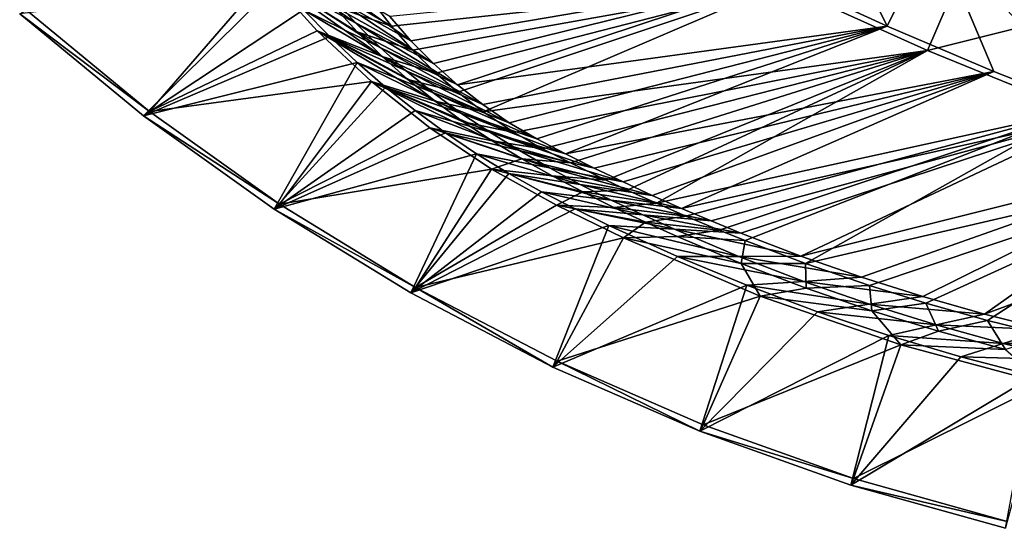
# Model space of a CAD drawing. Header units: metres. Extents: x -1501 to 0, y -1015 to 0.
# Tile 2 of 31: x -1176 to -766, y -988 to -776. Entities that reach past the tile are written whole.
import ezdxf

# ---------------------------------------------------------------- set-up
doc = ezdxf.new("R2010")
doc.units = ezdxf.units.M

msp = doc.modelspace()

# ---------------------------------------------------------------- linework, layer by layer
at = {"layer": 'None'}
for points in [[(-859.092834, -758.611267, -60), (-815.174988, -778.852722, -60), (-846.746521, -715.082458, -377.175201)], [(-846.746521, -715.082458, -377.175201), (-815.174988, -778.852722, -60), (-795.546326, -738.793762, -377.175201)], [(-815.174988, -778.852722, -60), (-770.690613, -797.816711, -60), (-795.546326, -738.793762, -377.175201)], [(-795.546326, -738.793762, -377.175201), (-770.690613, -797.816711, -60), (-725.676758, -815.487366, -60)], [(-795.546326, -738.793762, -377.175201), (-725.676758, -815.487366, -60), (-743.555603, -760.717468, -377.175201)], [(-798.335693, -789.049133, -63), (-859.335266, -761.385986, -63), (-779.312256, -744.756042, -406)], [(-719.086121, -769.217773, -406), (-798.335693, -789.049133, -63), (-779.312256, -744.756042, -406)], [(-1046.049316, -766.693115, -29.95381), (-1078.499878, -748.3479), (-1036.360229, -777.470032, -29.950735)], [(-1078.499878, -748.3479), (-1068.518921, -760.414673), (-1036.360229, -777.470032, -29.950735)], [(-1122.136963, -814.395935, -3), (-1173.43689, -772.233582, -3), (-1073.232544, -757.875977, -3)], [(-1122.136963, -814.395935, -3), (-1073.232544, -757.875977, -3), (-1052.431152, -780.805908, -3)], [(-1052.431152, -780.805908, -3), (-1073.232544, -757.875977, -3), (-1025.380981, -791.479004, -32.593975)], [(-1025.380981, -791.479004, -32.593975), (-1073.232544, -757.875977, -3), (-1035.674683, -781.295654, -32.68137)], [(-1073.232544, -757.875977, -3), (-1045.42041, -770.580994, -32.781879), (-1035.674683, -781.295654, -32.68137)], [(-1013.410522, -785.012451, -60), (-1055.170166, -755.422485, -29.956882), (-1046.049316, -766.693115, -29.95381)], [(-1013.410522, -785.012451, -60), (-1022.190369, -774.941223, -60), (-1055.170166, -755.422485, -29.956882)], [(-1176.202515, -773.793945), (-1124.677979, -816.228455), (-1068.518921, -760.414673)], [(-1068.518921, -760.414673), (-1124.677979, -816.228455), (-1058.048706, -772.059326)], [(-1036.360229, -777.470032, -29.950735), (-1068.518921, -760.414673), (-1026.130981, -787.723267, -29.94766)], [(-1068.518921, -760.414673), (-1058.048706, -772.059326), (-1026.130981, -787.723267, -29.94766)], [(-1045.42041, -770.580994, -32.781879), (-1054.582153, -759.359131, -32.890083), (-1021.486755, -778.882874, -63)], [(-1054.582153, -759.359131, -32.890083), (-1029.776001, -768.222229, -63), (-1021.486755, -778.882874, -63)], [(-859.335266, -761.385986, -63), (-1021.486755, -778.882874, -63), (-1029.776001, -768.222229, -63)], [(-1013.410522, -785.012451, -60), (-859.092834, -758.611267, -60), (-1022.190369, -774.941223, -60)], [(-1012.637695, -788.86676, -63), (-1021.486755, -778.882874, -63), (-859.335266, -761.385986, -63)], [(-1013.410522, -785.012451, -60), (-1004.000793, -794.497742, -60), (-859.092834, -758.611267, -60)], [(-1003.025146, -798.395874, -63), (-1012.637695, -788.86676, -63), (-859.335266, -761.385986, -63)], [(-1004.000793, -794.497742, -60), (-994.000122, -803.357849, -60), (-859.092834, -758.611267, -60)], [(-859.335266, -761.385986, -63), (-993.857178, -806.422485, -63), (-1003.025146, -798.395874, -63)], [(-859.092834, -758.611267, -60), (-994.000122, -803.357849, -60), (-815.174988, -778.852722, -60)], [(-983.328552, -814.553589, -63), (-993.857178, -806.422485, -63), (-859.335266, -761.385986, -63)], [(-798.335693, -789.049133, -63), (-983.328552, -814.553589, -63), (-859.335266, -761.385986, -63)], [(-1004.000793, -794.497742, -60), (-1046.049316, -766.693115, -29.95381), (-1036.360229, -777.470032, -29.950735)], [(-1004.000793, -794.497742, -60), (-1013.410522, -785.012451, -60), (-1046.049316, -766.693115, -29.95381)], [(-736.336487, -814.231079, -63), (-798.335693, -789.049133, -63), (-719.086121, -769.217773, -406)], [(-1173.43689, -772.233582, -45), (-1122.136963, -814.395935, -45), (-1176.202515, -773.793945, -45)], [(-1124.677979, -816.228455), (-1176.202515, -773.793945), (-1124.677979, -816.228455, -45)], [(-1176.202515, -773.793945), (-1176.202515, -773.793945, -45), (-1124.677979, -816.228455, -45)], [(-1176.202515, -773.793945, -45), (-1122.136963, -814.395935, -45), (-1124.677979, -816.228455, -45)], [(-1173.43689, -772.233582, -3), (-1122.136963, -814.395935, -3), (-1173.43689, -772.233582, -45)], [(-1122.136963, -814.395935, -3), (-1122.136963, -814.395935, -45), (-1173.43689, -772.233582, -45)], [(-1124.677979, -816.228455), (-1047.106934, -783.262024), (-1058.048706, -772.059326)], [(-1026.130981, -787.723267, -29.94766), (-1058.048706, -772.059326), (-1015.391357, -797.424561, -29.944588)], [(-1058.048706, -772.059326), (-1047.106934, -783.262024), (-1015.391357, -797.424561, -29.944588)], [(-1035.674683, -781.295654, -32.68137), (-1045.42041, -770.580994, -32.781879), (-1012.637695, -788.86676, -63)], [(-1045.42041, -770.580994, -32.781879), (-1021.486755, -778.882874, -63), (-1012.637695, -788.86676, -63)], [(-994.000122, -803.357849, -60), (-1036.360229, -777.470032, -29.950735), (-1026.130981, -787.723267, -29.94766)], [(-994.000122, -803.357849, -60), (-1004.000793, -794.497742, -60), (-1036.360229, -777.470032, -29.950735)], [(-1029.810181, -801.942993, -3), (-1122.136963, -814.395935, -3), (-1052.431152, -780.805908, -3)], [(-1029.810181, -801.942993, -3), (-1052.431152, -780.805908, -3), (-1003.306702, -810.166138, -32.483639)], [(-1052.431152, -780.805908, -3), (-1014.578613, -801.109619, -32.525974), (-1003.306702, -810.166138, -32.483639)], [(-1014.578613, -801.109619, -32.525974), (-1052.431152, -780.805908, -3), (-1025.380981, -791.479004, -32.593975)], [(-1012.637695, -788.86676, -63), (-1003.025146, -798.395874, -63), (-1035.674683, -781.295654, -32.68137)], [(-1003.025146, -798.395874, -63), (-1025.380981, -791.479004, -32.593975), (-1035.674683, -781.295654, -32.68137)], [(-994.000122, -803.357849, -60), (-983.450012, -811.55603, -60), (-815.174988, -778.852722, -60)], [(-815.174988, -778.852722, -60), (-983.450012, -811.55603, -60), (-972.394226, -819.058228, -60)], [(-972.394226, -819.058228, -60), (-960.87854, -825.833435, -60), (-815.174988, -778.852722, -60)], [(-960.87854, -825.833435, -60), (-949.02002, -831.99292, -60), (-815.174988, -778.852722, -60)], [(-815.174988, -778.852722, -60), (-949.02002, -831.99292, -60), (-770.690613, -797.816711, -60)], [(-1047.106934, -783.262024), (-1124.677979, -816.228455), (-1035.712158, -794.003723)], [(-1015.391357, -797.424561, -29.944588), (-1047.106934, -783.262024), (-1004.172363, -806.547363, -29.941513)], [(-1047.106934, -783.262024), (-1035.712158, -794.003723), (-1004.172363, -806.547363, -29.941513)], [(-983.450012, -811.55603, -60), (-1026.130981, -787.723267, -29.94766), (-1015.391357, -797.424561, -29.944588)], [(-983.450012, -811.55603, -60), (-994.000122, -803.357849, -60), (-1026.130981, -787.723267, -29.94766)], [(-798.335693, -789.049133, -63), (-970.441467, -823.14447, -63), (-983.328552, -814.553589, -63)], [(-958.592285, -829.888, -63), (-970.441467, -823.14447, -63), (-798.335693, -789.049133, -63)], [(-946.919067, -835.780457, -63), (-958.592285, -829.888, -63), (-798.335693, -789.049133, -63)], [(-798.335693, -789.049133, -63), (-932.0802, -842.971008, -63), (-946.919067, -835.780457, -63)], [(-923.280518, -847.091553, -63), (-932.0802, -842.971008, -63), (-798.335693, -789.049133, -63)], [(-911.109131, -852.616943, -63), (-923.280518, -847.091553, -63), (-798.335693, -789.049133, -63)], [(-911.109131, -852.616943, -63), (-798.335693, -789.049133, -63), (-736.336487, -814.231079, -63)], [(-1124.677979, -816.228455), (-1070.336304, -854.989929), (-1035.712158, -794.003723)], [(-1035.712158, -794.003723), (-1070.336304, -854.989929), (-1023.883972, -804.266113)], [(-1004.172363, -806.547363, -29.941513), (-1035.712158, -794.003723), (-992.506653, -815.067017, -29.938438)], [(-1035.712158, -794.003723), (-1023.883972, -804.266113), (-992.506653, -815.067017, -29.938438)], [(-1003.025146, -798.395874, -63), (-993.857178, -806.422485, -63), (-1025.380981, -791.479004, -32.593975)], [(-993.857178, -806.422485, -63), (-1014.578613, -801.109619, -32.525974), (-1025.380981, -791.479004, -32.593975)], [(-972.394226, -819.058228, -60), (-1015.391357, -797.424561, -29.944588), (-1004.172363, -806.547363, -29.941513)], [(-972.394226, -819.058228, -60), (-983.450012, -811.55603, -60), (-1015.391357, -797.424561, -29.944588)], [(-949.02002, -831.99292, -60), (-937.056458, -837.946594, -60), (-770.690613, -797.816711, -60)], [(-770.690613, -797.816711, -60), (-937.056458, -837.946594, -60), (-925.005798, -843.721924, -60)], [(-770.690613, -797.816711, -60), (-925.005798, -843.721924, -60), (-912.870728, -849.317749, -60)], [(-900.653931, -854.732727, -60), (-770.690613, -797.816711, -60), (-912.870728, -849.317749, -60)], [(-725.676758, -815.487366, -60), (-770.690613, -797.816711, -60), (-900.653931, -854.732727, -60)], [(-1068.044067, -852.909363, -3), (-1122.136963, -814.395935, -3), (-1029.810181, -801.942993, -3)], [(-1005.529602, -821.151123, -3), (-1068.044067, -852.909363, -3), (-1029.810181, -801.942993, -3)], [(-1005.529602, -821.151123, -3), (-1029.810181, -801.942993, -3), (-979.542297, -826.582153, -32.478878)], [(-979.542297, -826.582153, -32.478878), (-1029.810181, -801.942993, -3), (-991.608215, -818.640076, -32.470669)], [(-1029.810181, -801.942993, -3), (-1003.306702, -810.166138, -32.483639), (-991.608215, -818.640076, -32.470669)], [(-1003.306702, -810.166138, -32.483639), (-1014.578613, -801.109619, -32.525974), (-983.328552, -814.553589, -63)], [(-1014.578613, -801.109619, -32.525974), (-993.857178, -806.422485, -63), (-983.328552, -814.553589, -63)], [(-1070.336304, -854.989929), (-1011.642395, -814.031738), (-1023.883972, -804.266113)], [(-992.506653, -815.067017, -29.938438), (-1023.883972, -804.266113), (-980.46283, -823.030457, -29.935366)], [(-1023.883972, -804.266113), (-1011.642395, -814.031738), (-980.46283, -823.030457, -29.935366)], [(-960.87854, -825.833435, -60), (-1004.172363, -806.547363, -29.941513), (-992.506653, -815.067017, -29.938438)], [(-960.87854, -825.833435, -60), (-972.394226, -819.058228, -60), (-1004.172363, -806.547363, -29.941513)], [(-991.608215, -818.640076, -32.470669), (-1003.306702, -810.166138, -32.483639), (-970.441467, -823.14447, -63)], [(-1003.306702, -810.166138, -32.483639), (-983.328552, -814.553589, -63), (-970.441467, -823.14447, -63)], [(-1122.136963, -814.395935, -45), (-1068.044067, -852.909363, -45), (-1124.677979, -816.228455, -45)], [(-1122.136963, -814.395935, -3), (-1068.044067, -852.909363, -3), (-1122.136963, -814.395935, -45)], [(-1068.044067, -852.909363, -3), (-1068.044067, -852.909363, -45), (-1122.136963, -814.395935, -45)], [(-1070.336304, -854.989929), (-999.00824, -823.283997), (-1011.642395, -814.031738)], [(-980.46283, -823.030457, -29.935366), (-1011.642395, -814.031738), (-968.170288, -830.634216, -29.932291)], [(-1011.642395, -814.031738), (-999.00824, -823.283997), (-968.170288, -830.634216, -29.932291)], [(-949.02002, -831.99292, -60), (-992.506653, -815.067017, -29.938438), (-980.46283, -823.030457, -29.935366)], [(-949.02002, -831.99292, -60), (-960.87854, -825.833435, -60), (-992.506653, -815.067017, -29.938438)], [(-898.854187, -857.978638, -63), (-911.109131, -852.616943, -63), (-736.336487, -814.231079, -63)], [(-888.358093, -859.965759, -60), (-725.676758, -815.487366, -60), (-900.653931, -854.732727, -60)], [(-736.336487, -814.231079, -63), (-885.078674, -863.763, -63), (-898.854187, -857.978638, -63)], [(-888.358093, -859.965759, -60), (-875.98584, -865.015625, -60), (-725.676758, -815.487366, -60)], [(-874.229065, -868.132263, -63), (-885.078674, -863.763, -63), (-736.336487, -814.231079, -63)], [(-875.98584, -865.015625, -60), (-851.023376, -874.561523, -60), (-725.676758, -815.487366, -60)], [(-849.168091, -877.609741, -63), (-874.229065, -868.132263, -63), (-736.336487, -814.231079, -63)], [(-725.676758, -815.487366, -60), (-851.023376, -874.561523, -60), (-680.171204, -831.849976, -60)], [(-849.168091, -877.609741, -63), (-736.336487, -814.231079, -63), (-673.476257, -836.885864, -63)], [(-1070.336304, -854.989929), (-1124.677979, -816.228455), (-1070.336304, -854.989929, -45)], [(-1124.677979, -816.228455), (-1124.677979, -816.228455, -45), (-1070.336304, -854.989929, -45)], [(-1124.677979, -816.228455, -45), (-1068.044067, -852.909363, -45), (-1070.336304, -854.989929, -45)], [(-970.441467, -823.14447, -63), (-958.592285, -829.888, -63), (-991.608215, -818.640076, -32.470669)], [(-958.592285, -829.888, -63), (-979.542297, -826.582153, -32.478878), (-991.608215, -818.640076, -32.470669)], [(-986.003174, -832.007019), (-999.00824, -823.283997), (-1070.336304, -854.989929)], [(-1068.044067, -852.909363, -3), (-1005.529602, -821.151123, -3), (-979.78717, -838.351257, -3)], [(-979.78717, -838.351257, -3), (-1005.529602, -821.151123, -3), (-967.173035, -834.060303, -32.496677)], [(-967.173035, -834.060303, -32.496677), (-1005.529602, -821.151123, -3), (-979.542297, -826.582153, -32.478878)], [(-968.170288, -830.634216, -29.932291), (-999.00824, -823.283997), (-955.648682, -837.884277, -29.929218)], [(-999.00824, -823.283997), (-986.003174, -832.007019), (-955.648682, -837.884277, -29.929218)], [(-937.056458, -837.946594, -60), (-980.46283, -823.030457, -29.935366), (-968.170288, -830.634216, -29.932291)], [(-937.056458, -837.946594, -60), (-949.02002, -831.99292, -60), (-980.46283, -823.030457, -29.935366)], [(-958.592285, -829.888, -63), (-946.919067, -835.780457, -63), (-979.542297, -826.582153, -32.478878)], [(-946.919067, -835.780457, -63), (-967.173035, -834.060303, -32.496677), (-979.542297, -826.582153, -32.478878)], [(-925.005798, -843.721924, -60), (-968.170288, -830.634216, -29.932291), (-955.648682, -837.884277, -29.929218)], [(-925.005798, -843.721924, -60), (-937.056458, -837.946594, -60), (-968.170288, -830.634216, -29.932291)], [(-851.023376, -874.561523, -60), (-825.788391, -883.362061, -60), (-680.171204, -831.849976, -60)], [(-680.171204, -831.849976, -60), (-825.788391, -883.362061, -60), (-800.303284, -891.409485, -60)], [(-680.171204, -831.849976, -60), (-800.303284, -891.409485, -60), (-774.590454, -898.696594, -60)], [(-634.211792, -846.890869, -60), (-680.171204, -831.849976, -60), (-774.590454, -898.696594, -60)], [(-1013.438843, -889.892029), (-986.003174, -832.007019), (-1070.336304, -854.989929)], [(-972.649231, -840.186035), (-986.003174, -832.007019), (-1013.438843, -889.892029)], [(-955.648682, -837.884277, -29.929218), (-986.003174, -832.007019), (-942.9104, -844.772583, -29.926144)], [(-986.003174, -832.007019), (-972.649231, -840.186035), (-942.9104, -844.772583, -29.926144)], [(-954.564453, -841.142395, -32.51247), (-979.78717, -838.351257, -3), (-967.173035, -834.060303, -32.496677)], [(-946.919067, -835.780457, -63), (-932.0802, -842.971008, -63), (-967.173035, -834.060303, -32.496677)], [(-932.0802, -842.971008, -63), (-954.564453, -841.142395, -32.51247), (-967.173035, -834.060303, -32.496677)], [(-1011.41687, -887.589417, -3), (-1068.044067, -852.909363, -3), (-979.78717, -838.351257, -3)], [(-958.969177, -847.807068), (-972.649231, -840.186035), (-1013.438843, -889.892029)], [(-1011.41687, -887.589417, -3), (-979.78717, -838.351257, -3), (-952.754272, -853.442383, -3)], [(-952.754272, -853.442383, -3), (-979.78717, -838.351257, -3), (-941.774109, -847.89032, -32.516983)], [(-979.78717, -838.351257, -3), (-954.564453, -841.142395, -32.51247), (-941.774109, -847.89032, -32.516983)], [(-942.9104, -844.772583, -29.926144), (-972.649231, -840.186035), (-929.968262, -851.291443, -29.923069)], [(-972.649231, -840.186035), (-958.969177, -847.807068), (-929.968262, -851.291443, -29.923069)], [(-912.870728, -849.317749, -60), (-955.648682, -837.884277, -29.929218), (-942.9104, -844.772583, -29.926144)], [(-912.870728, -849.317749, -60), (-925.005798, -843.721924, -60), (-955.648682, -837.884277, -29.929218)], [(-822.517029, -886.772888, -63), (-849.168091, -877.609741, -63), (-673.476257, -836.885864, -63)], [(-673.476257, -836.885864, -63), (-798.94989, -894.112671, -63), (-822.517029, -886.772888, -63)], [(-773.296082, -901.310303, -63), (-798.94989, -894.112671, -63), (-673.476257, -836.885864, -63)], [(-747.32605, -907.775696, -63), (-773.296082, -901.310303, -63), (-673.476257, -836.885864, -63)], [(-941.774109, -847.89032, -32.516983), (-954.564453, -841.142395, -32.51247), (-923.280518, -847.091553, -63)], [(-954.564453, -841.142395, -32.51247), (-932.0802, -842.971008, -63), (-923.280518, -847.091553, -63)], [(-1013.438843, -889.892029), (-945.021851, -854.928772), (-958.969177, -847.807068)], [(-929.968262, -851.291443, -29.923069), (-958.969177, -847.807068), (-916.852905, -857.469666, -29.919996)], [(-958.969177, -847.807068), (-945.021851, -854.928772), (-916.852905, -857.469666, -29.919996)], [(-952.754272, -853.442383, -3), (-941.774109, -847.89032, -32.516983), (-928.829346, -854.338501, -32.511726)], [(-900.653931, -854.732727, -60), (-942.9104, -844.772583, -29.926144), (-929.968262, -851.291443, -29.923069)], [(-900.653931, -854.732727, -60), (-912.870728, -849.317749, -60), (-942.9104, -844.772583, -29.926144)], [(-941.774109, -847.89032, -32.516983), (-923.280518, -847.091553, -63), (-911.109131, -852.616943, -63)], [(-928.829346, -854.338501, -32.511726), (-941.774109, -847.89032, -32.516983), (-911.109131, -852.616943, -63)], [(-634.211792, -846.890869, -60), (-774.590454, -898.696594, -60), (-748.672607, -905.217102, -60)], [(-888.358093, -859.965759, -60), (-929.968262, -851.291443, -29.923069), (-916.852905, -857.469666, -29.919996)], [(-888.358093, -859.965759, -60), (-900.653931, -854.732727, -60), (-929.968262, -851.291443, -29.923069)], [(-1068.044067, -852.909363, -45), (-1011.41687, -887.589417, -45), (-1070.336304, -854.989929, -45)], [(-1013.438843, -889.892029), (-1070.336304, -854.989929), (-1013.438843, -889.892029, -45)], [(-1070.336304, -854.989929), (-1070.336304, -854.989929, -45), (-1013.438843, -889.892029, -45)], [(-1070.336304, -854.989929, -45), (-1011.41687, -887.589417, -45), (-1013.438843, -889.892029, -45)], [(-1068.044067, -852.909363, -3), (-1011.41687, -887.589417, -3), (-1068.044067, -852.909363, -45)], [(-1011.41687, -887.589417, -3), (-1011.41687, -887.589417, -45), (-1068.044067, -852.909363, -45)], [(-930.942688, -861.786621), (-945.021851, -854.928772), (-1013.438843, -889.892029)], [(-924.914185, -867.001953, -3), (-1011.41687, -887.589417, -3), (-952.754272, -853.442383, -3)], [(-924.914185, -867.001953, -3), (-952.754272, -853.442383, -3), (-915.74884, -860.513123, -32.501331)], [(-915.74884, -860.513123, -32.501331), (-952.754272, -853.442383, -3), (-928.829346, -854.338501, -32.511726)], [(-916.852905, -857.469666, -29.919996), (-945.021851, -854.928772), (-903.633484, -863.424377, -29.916922)], [(-945.021851, -854.928772), (-930.942688, -861.786621), (-903.633484, -863.424377, -29.916922)], [(-911.109131, -852.616943, -63), (-898.854187, -857.978638, -63), (-928.829346, -854.338501, -32.511726)], [(-898.854187, -857.978638, -63), (-915.74884, -860.513123, -32.501331), (-928.829346, -854.338501, -32.511726)], [(-902.551208, -866.440613, -32.49044), (-924.914185, -867.001953, -3), (-915.74884, -860.513123, -32.501331)], [(-875.98584, -865.015625, -60), (-916.852905, -857.469666, -29.919996), (-903.633484, -863.424377, -29.916922)], [(-875.98584, -865.015625, -60), (-888.358093, -859.965759, -60), (-916.852905, -857.469666, -29.919996)], [(-898.854187, -857.978638, -63), (-885.078674, -863.763, -63), (-915.74884, -860.513123, -32.501331)], [(-885.078674, -863.763, -63), (-902.551208, -866.440613, -32.49044), (-915.74884, -860.513123, -32.501331)], [(-954.259277, -920.766907), (-930.942688, -861.786621), (-1013.438843, -889.892029)], [(-902.437134, -874.76239), (-930.942688, -861.786621), (-954.259277, -920.766907)], [(-903.633484, -863.424377, -29.916922), (-930.942688, -861.786621), (-876.911987, -874.686951, -29.910774)], [(-930.942688, -861.786621), (-902.437134, -874.76239), (-876.911987, -874.686951, -29.910774)], [(-851.023376, -874.561523, -60), (-903.633484, -863.424377, -29.916922), (-876.911987, -874.686951, -29.910774)], [(-851.023376, -874.561523, -60), (-875.98584, -865.015625, -60), (-903.633484, -863.424377, -29.916922)], [(-902.551208, -866.440613, -32.49044), (-885.078674, -863.763, -63), (-874.229065, -868.132263, -63)], [(-952.526794, -918.269958, -3), (-1011.41687, -887.589417, -3), (-924.914185, -867.001953, -3)], [(-867.921021, -891.217224, -3), (-952.526794, -918.269958, -3), (-924.914185, -867.001953, -3)], [(-924.914185, -867.001953, -3), (-902.551208, -866.440613, -32.49044), (-875.861267, -877.625916, -32.47908)], [(-867.921021, -891.217224, -3), (-924.914185, -867.001953, -3), (-875.861267, -877.625916, -32.47908)], [(-875.861267, -877.625916, -32.47908), (-902.551208, -866.440613, -32.49044), (-874.229065, -868.132263, -63)], [(-875.861267, -877.625916, -32.47908), (-874.229065, -868.132263, -63), (-849.168091, -877.609741, -63)], [(-873.497375, -886.738403), (-902.437134, -874.76239), (-954.259277, -920.766907)], [(-876.911987, -874.686951, -29.910774), (-902.437134, -874.76239), (-849.837158, -885.076965, -29.904625)], [(-902.437134, -874.76239), (-873.497375, -886.738403), (-849.837158, -885.076965, -29.904625)], [(-825.788391, -883.362061, -60), (-851.023376, -874.561523, -60), (-876.911987, -874.686951, -29.910774)], [(-825.788391, -883.362061, -60), (-876.911987, -874.686951, -29.910774), (-849.837158, -885.076965, -29.904625)], [(-848.813354, -887.929321, -32.479527), (-875.861267, -877.625916, -32.47908), (-849.168091, -877.609741, -63)], [(-867.921021, -891.217224, -3), (-875.861267, -877.625916, -32.47908), (-848.813354, -887.929321, -32.479527)], [(-849.168091, -877.609741, -63), (-822.517029, -886.772888, -63), (-848.813354, -887.929321, -32.479527)], [(-849.837158, -885.076965, -29.904625), (-873.497375, -886.738403), (-822.437622, -894.583252, -29.898478)], [(-800.303284, -891.409485, -60), (-825.788391, -883.362061, -60), (-849.837158, -885.076965, -29.904625)], [(-800.303284, -891.409485, -60), (-849.837158, -885.076965, -29.904625), (-822.437622, -894.583252, -29.898478)], [(-1011.41687, -887.589417, -45), (-954.259277, -920.766907, -45), (-1013.438843, -889.892029, -45)], [(-1011.41687, -887.589417, -3), (-952.526794, -918.269958, -3), (-1011.41687, -887.589417, -45)], [(-952.526794, -918.269958, -3), (-952.526794, -918.269958, -45), (-1011.41687, -887.589417, -45)], [(-1011.41687, -887.589417, -45), (-952.526794, -918.269958, -45), (-954.259277, -920.766907, -45)], [(-954.259277, -920.766907), (-893.082275, -947.466003), (-873.497375, -886.738403)], [(-893.082275, -947.466003), (-844.158386, -897.700195), (-873.497375, -886.738403)], [(-873.497375, -886.738403), (-844.158386, -897.700195), (-822.437622, -894.583252, -29.898478)], [(-821.440796, -897.347168, -32.48595), (-867.921021, -891.217224, -3), (-848.813354, -887.929321, -32.479527)], [(-822.517029, -886.772888, -63), (-821.440796, -897.347168, -32.48595), (-848.813354, -887.929321, -32.479527)], [(-822.517029, -886.772888, -63), (-798.94989, -894.112671, -63), (-821.440796, -897.347168, -32.48595)], [(-954.259277, -920.766907), (-1013.438843, -889.892029), (-954.259277, -920.766907, -45)], [(-1013.438843, -889.892029), (-1013.438843, -889.892029, -45), (-954.259277, -920.766907, -45)], [(-891.655823, -944.804077, -3), (-952.526794, -918.269958, -3), (-867.921021, -891.217224, -3)], [(-809.400879, -911.465393, -3), (-891.655823, -944.804077, -3), (-867.921021, -891.217224, -3)], [(-809.400879, -911.465393, -3), (-867.921021, -891.217224, -3), (-821.440796, -897.347168, -32.48595)], [(-774.590454, -898.696594, -60), (-800.303284, -891.409485, -60), (-822.437622, -894.583252, -29.898478)], [(-822.437622, -894.583252, -29.898478), (-844.158386, -897.700195), (-794.742432, -903.19574, -29.89233)], [(-774.590454, -898.696594, -60), (-822.437622, -894.583252, -29.898478), (-794.742432, -903.19574, -29.89233)], [(-798.94989, -894.112671, -63), (-793.776733, -905.875732, -32.492535), (-821.440796, -897.347168, -32.48595)], [(-793.776733, -905.875732, -32.492535), (-809.400879, -911.465393, -3), (-821.440796, -897.347168, -32.48595)], [(-793.776733, -905.875732, -32.492535), (-798.94989, -894.112671, -63), (-773.296082, -901.310303, -63)], [(-844.158386, -897.700195), (-893.082275, -947.466003), (-814.455811, -907.634583)], [(-844.158386, -897.700195), (-814.455811, -907.634583), (-794.742432, -903.19574, -29.89233)], [(-748.672607, -905.217102, -60), (-774.590454, -898.696594, -60), (-794.742432, -903.19574, -29.89233)], [(-765.853516, -913.510681, -32.494606), (-793.776733, -905.875732, -32.492535), (-773.296082, -901.310303, -63)], [(-765.853516, -913.510681, -32.494606), (-773.296082, -901.310303, -63), (-747.32605, -907.775696, -63)], [(-794.742432, -903.19574, -29.89233), (-814.455811, -907.634583), (-766.780884, -910.90509, -29.886183)], [(-748.672607, -905.217102, -60), (-794.742432, -903.19574, -29.89233), (-766.780884, -910.90509, -29.886183)], [(-722.572571, -910.965149, -60), (-748.672607, -905.217102, -60), (-766.780884, -910.90509, -29.886183)], [(-893.082275, -947.466003), (-830.201904, -969.861023), (-814.455811, -907.634583)], [(-814.455811, -907.634583), (-830.201904, -969.861023), (-784.425537, -916.529419)], [(-814.455811, -907.634583), (-784.425537, -916.529419), (-766.780884, -910.90509, -29.886183)], [(-809.400879, -911.465393, -3), (-793.776733, -905.875732, -32.492535), (-765.853516, -913.510681, -32.494606)], [(-829.095459, -967.064697, -3), (-891.655823, -944.804077, -3), (-809.400879, -911.465393, -3)], [(-749.629456, -927.651062, -3), (-829.095459, -967.064697, -3), (-809.400879, -911.465393, -3)], [(-749.629456, -927.651062, -3), (-809.400879, -911.465393, -3), (-765.853516, -913.510681, -32.494606)], [(-766.780884, -910.90509, -29.886183), (-784.425537, -916.529419), (-738.582581, -917.703125, -29.880033)], [(-722.572571, -910.965149, -60), (-766.780884, -910.90509, -29.886183), (-738.582581, -917.703125, -29.880033)], [(-830.201904, -969.861023), (-754.103943, -924.373962), (-784.425537, -916.529419)], [(-784.425537, -916.529419), (-754.103943, -924.373962), (-738.582581, -917.703125, -29.880033)], [(-952.526794, -918.269958, -45), (-893.082275, -947.466003, -45), (-954.259277, -920.766907, -45)], [(-893.082275, -947.466003), (-954.259277, -920.766907), (-893.082275, -947.466003, -45)], [(-954.259277, -920.766907), (-954.259277, -920.766907, -45), (-893.082275, -947.466003, -45)], [(-952.526794, -918.269958, -3), (-891.655823, -944.804077, -3), (-952.526794, -918.269958, -45)], [(-891.655823, -944.804077, -3), (-891.655823, -944.804077, -45), (-952.526794, -918.269958, -45)], [(-952.526794, -918.269958, -45), (-891.655823, -944.804077, -45), (-893.082275, -947.466003, -45)], [(-830.201904, -969.861023), (-765.920654, -987.844177), (-754.103943, -924.373962)], [(-765.145264, -984.945251, -3), (-829.095459, -967.064697, -3), (-749.629456, -927.651062, -3)], [(-891.655823, -944.804077, -45), (-829.095459, -967.064697, -45), (-893.082275, -947.466003, -45)], [(-891.655823, -944.804077, -3), (-829.095459, -967.064697, -3), (-891.655823, -944.804077, -45)], [(-829.095459, -967.064697, -3), (-829.095459, -967.064697, -45), (-891.655823, -944.804077, -45)], [(-830.201904, -969.861023), (-893.082275, -947.466003), (-830.201904, -969.861023, -45)], [(-893.082275, -947.466003), (-893.082275, -947.466003, -45), (-830.201904, -969.861023, -45)], [(-893.082275, -947.466003, -45), (-829.095459, -967.064697, -45), (-830.201904, -969.861023, -45)], [(-829.095459, -967.064697, -45), (-765.145264, -984.945251, -45), (-830.201904, -969.861023, -45)], [(-829.095459, -967.064697, -3), (-765.145264, -984.945251, -3), (-829.095459, -967.064697, -45)], [(-765.145264, -984.945251, -3), (-765.145264, -984.945251, -45), (-829.095459, -967.064697, -45)], [(-765.920654, -987.844177), (-830.201904, -969.861023), (-765.920654, -987.844177, -45)], [(-830.201904, -969.861023), (-830.201904, -969.861023, -45), (-765.920654, -987.844177, -45)], [(-830.201904, -969.861023, -45), (-765.145264, -984.945251, -45), (-765.920654, -987.844177, -45)]]:
    msp.add_3dface(points, dxfattribs=at)

doc.saveas('drawing.dxf')
